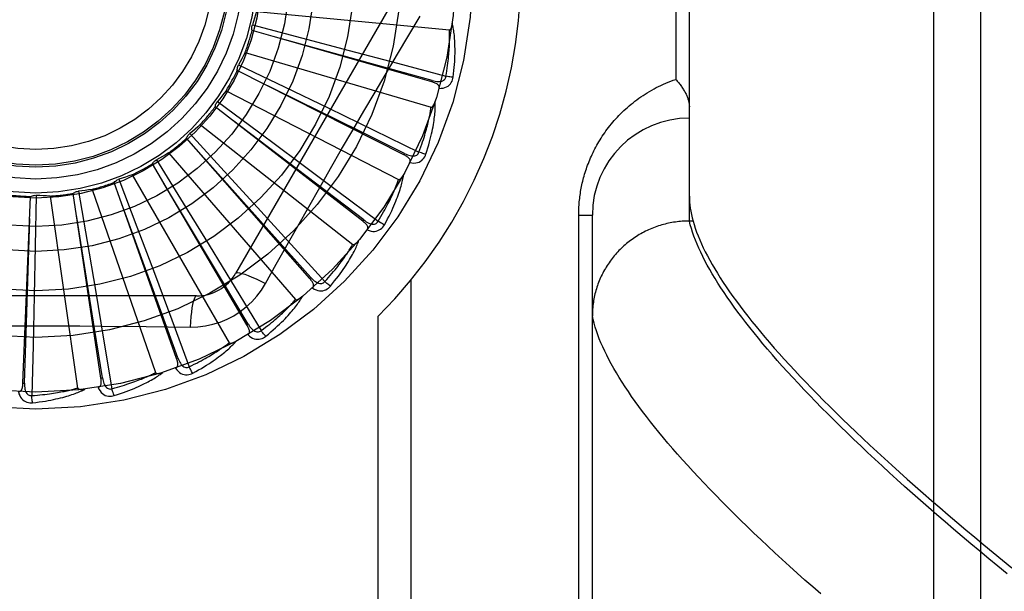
# Model space of a CAD drawing. Header units: inches. Extents: x 0 to 243, y 0 to 157.
# Tile 184 of 256: x 101.51 to 102.145, y 87.048 to 87.416. Entities that reach past the tile are written whole.
import ezdxf

# ---------------------------------------------------------------- set-up
doc = ezdxf.new("R2010")
doc.units = ezdxf.units.IN
doc.header["$LTSCALE"] = 13.357143
doc.header["$MEASUREMENT"] = 0
doc.linetypes.add('HIDDEN', pattern=[0.2, 0.1, -0.1])
doc.layers.add('RIGHTHAND_DOOR_ASSEMBLY', color=7, linetype='CONTINUOUS')

msp = doc.modelspace()

# ---------------------------------------------------------------- linework, layer by layer
at = {"layer": 'RIGHTHAND_DOOR_ASSEMBLY', "color": 8, "linetype": 'HIDDEN'}
for p, q in [((102.09923, 86.88988), (102.09923, 88.00302)), ((102.12923, 87.97363), (102.12923, 86.91927)), ((101.94173, 87.28642), (101.94173, 87.60648)), ((101.93294, 87.5152), (101.93294, 87.3777)), ((101.75287, 87.43187), (101.64943, 87.2527)), ((101.66279, 87.4214), (101.78719, 87.40952)), ((101.77579, 87.37608), (101.66009, 87.40921)), ((101.66023, 87.41288), (101.69195, 87.40453)), ((101.69195, 87.40453), (101.72268, 87.39638)), ((101.65548, 87.39497), (101.77539, 87.35976)), ((101.72268, 87.39638), (101.75377, 87.38806)), ((101.65136, 87.38709), (101.68092, 87.37288)), ((101.75377, 87.38806), (101.78495, 87.37966)), ((101.75786, 87.32908), (101.65052, 87.38351)), ((101.68092, 87.37288), (101.70955, 87.35906)), ((101.77579, 87.37608), (101.77605, 87.377)), ((101.6433, 87.3704), (101.75438, 87.31313)), ((101.73136, 87.28632), (101.63626, 87.36008)), ((101.63776, 87.36344), (101.6641, 87.3439)), ((101.70955, 87.35906), (101.73851, 87.34502)), ((101.62669, 87.34858), (101.72492, 87.27132)), ((101.66441, 87.3385), (101.64747, 87.35136)), ((101.69725, 87.24935), (101.61783, 87.33977)), ((101.61994, 87.34279), (101.6421, 87.31862)), ((101.6641, 87.3439), (101.6896, 87.32491)), ((101.73851, 87.34502), (101.76754, 87.33086)), ((101.73195, 87.28708), (101.66441, 87.3385)), ((101.60625, 87.33029), (101.68809, 87.23584)), ((101.75786, 87.32908), (101.7583, 87.32994)), ((101.65676, 87.21951), (101.59589, 87.32333)), ((101.59853, 87.32589), (101.61572, 87.29796)), ((101.6896, 87.32491), (101.71538, 87.30563)), ((101.58273, 87.3162), (101.64521, 87.20798)), ((101.6421, 87.31862), (101.66355, 87.29514)), ((101.61135, 87.19786), (101.57123, 87.31133)), ((101.5743, 87.31334), (101.5859, 87.28266)), ((101.51247, 87.18199), (101.51739, 87.30224)), ((101.52099, 87.30296), (101.52036, 87.27017)), ((101.52988, 87.30249), (101.54766, 87.17879)), ((101.56267, 87.1852), (101.54474, 87.30421)), ((101.54814, 87.30561), (101.55372, 87.27329)), ((101.55696, 87.30682), (101.59783, 87.18873)), ((101.71538, 87.30563), (101.7412, 87.28624)), ((101.61572, 87.29796), (101.63233, 87.27085)), ((101.66355, 87.29514), (101.68521, 87.27134)), ((101.87044, 87.2902), (101.87923, 87.2902)), ((101.87044, 87.00895), (101.87044, 87.2902)), ((101.87923, 86.94983), (101.87923, 87.2902)), ((101.5859, 87.28266), (101.59708, 87.2529)), ((101.73136, 87.28632), (101.73195, 87.28708)), ((101.94173, 87.28642), (101.94058, 87.28641)), ((101.9441, 87.28642), (101.94173, 87.28642)), ((101.52036, 87.27017), (101.51968, 87.23839)), ((101.55372, 87.27329), (101.55907, 87.24195)), ((101.63233, 87.27085), (101.6491, 87.24338)), ((101.68521, 87.27134), (101.7069, 87.24741)), ((101.66876, 87.24614), (101.67566, 87.25851)), ((101.59708, 87.2529), (101.60834, 87.22275)), ((101.69725, 87.24935), (101.69797, 87.24999)), ((101.76251, 86.97645), (101.76251, 87.24847)), ((101.62417, 87.23812), (101.41728, 87.23812)), ((101.51968, 87.23839), (101.51893, 87.20621)), ((101.55907, 87.24195), (101.56443, 87.21021)), ((101.6491, 87.24338), (101.66587, 87.21578)), ((101.60834, 87.22275), (101.61959, 87.19248)), ((101.65676, 87.21951), (101.65759, 87.21999)), ((101.7413, 86.97645), (101.7413, 87.22508)), ((101.51893, 87.20621), (101.51812, 87.17392)), ((101.56443, 87.21021), (101.56974, 87.17836)), ((101.61135, 87.19786), (101.61226, 87.19818)), ((101.51247, 87.18199), (101.51343, 87.18195)), ((101.56267, 87.1852), (101.56362, 87.18535))]:
    msp.add_line(p, q, dxfattribs=at)
for points in [[(101.66279, 87.4214), (101.66219, 87.41925), (101.66157, 87.41712), (101.66092, 87.41499), (101.66023, 87.41288)], [(101.73925, 87.36954), (101.7537, 87.39402), (101.76092, 87.4062), (101.76822, 87.41841)], [(101.66009, 87.40921), (101.65997, 87.40982), (101.6599, 87.41043), (101.6599, 87.41106), (101.65995, 87.41168), (101.66006, 87.41229), (101.66023, 87.41288)], [(101.78495, 87.37966), (101.78526, 87.38149), (101.78553, 87.38324), (101.78578, 87.38493), (101.786, 87.38654), (101.7862, 87.38809), (101.78638, 87.38958), (101.78653, 87.391), (101.78667, 87.39237), (101.78679, 87.39369), (101.78689, 87.39495), (101.78698, 87.39616), (101.78706, 87.39733), (101.78712, 87.39844), (101.78717, 87.39952), (101.78722, 87.40055), (101.78725, 87.40154), (101.78727, 87.40249), (101.78729, 87.4034), (101.7873, 87.40428), (101.7873, 87.40512), (101.7873, 87.40593), (101.78729, 87.40671), (101.78727, 87.40746), (101.78725, 87.40817), (101.78722, 87.40886), (101.78719, 87.40952)], [(101.78719, 87.40952), (101.78736, 87.40954), (101.78752, 87.4096), (101.78767, 87.4097), (101.7878, 87.40983), (101.78792, 87.40998), (101.78803, 87.41016), (101.78814, 87.41035), (101.78823, 87.41055), (101.78832, 87.41077), (101.78841, 87.411), (101.78849, 87.41124), (101.78856, 87.41148), (101.78863, 87.41174), (101.7887, 87.41201), (101.78877, 87.41229), (101.78883, 87.41258), (101.78888, 87.41289), (101.78894, 87.41321), (101.78898, 87.41354), (101.78903, 87.41389)], [(101.78959, 87.37906), (101.78986, 87.38127), (101.79009, 87.38339), (101.79028, 87.38542), (101.79044, 87.38736), (101.79056, 87.38921), (101.79065, 87.39099), (101.79072, 87.39268), (101.79076, 87.39431), (101.79078, 87.39586), (101.79077, 87.39734), (101.79075, 87.39877), (101.79071, 87.40012), (101.79066, 87.40143), (101.7906, 87.40267), (101.79052, 87.40386), (101.79043, 87.405), (101.79033, 87.40609), (101.79022, 87.40712), (101.7901, 87.40812), (101.78996, 87.40906), (101.78982, 87.40997), (101.78967, 87.41083), (101.78952, 87.41165), (101.78936, 87.41243), (101.7892, 87.41319), (101.78903, 87.4139)], [(101.77605, 87.377), (101.74496, 87.38562), (101.67373, 87.40528)], [(101.65548, 87.39497), (101.65449, 87.39297), (101.65348, 87.39099), (101.65243, 87.38903), (101.65136, 87.38709)], [(101.65052, 87.38351), (101.65052, 87.38413), (101.65057, 87.38474), (101.65069, 87.38536), (101.65086, 87.38596), (101.65108, 87.38654), (101.65136, 87.38709)], [(101.77605, 87.377), (101.77706, 87.37675), (101.77802, 87.37655), (101.77895, 87.37642), (101.77983, 87.37635), (101.78067, 87.37636), (101.78146, 87.37643), (101.78219, 87.37658), (101.78286, 87.37681), (101.78345, 87.37712), (101.78395, 87.37752), (101.78435, 87.378), (101.78465, 87.37853), (101.78486, 87.37909), (101.78496, 87.37967)], [(101.78051, 87.37189), (101.78186, 87.37193), (101.78312, 87.37211), (101.78427, 87.3724), (101.78532, 87.37282), (101.78625, 87.37336), (101.78707, 87.374), (101.78778, 87.37476), (101.78837, 87.37558), (101.78883, 87.37646), (101.78919, 87.37735), (101.78944, 87.37821), (101.78959, 87.37906)], [(101.78959, 87.37906), (101.78897, 87.37911), (101.78827, 87.37918), (101.7875, 87.37928), (101.78669, 87.37939), (101.78583, 87.37952), (101.78495, 87.37966)], [(101.87044, 87.2902), (101.87045, 87.29128), (101.87046, 87.29235), (101.87049, 87.29342), (101.87054, 87.29449), (101.87059, 87.29556), (101.87066, 87.29664), (101.87074, 87.29771), (101.87084, 87.29879), (101.87095, 87.29988), (101.87107, 87.30096), (101.8712, 87.30205), (101.87135, 87.30314), (101.87151, 87.30424), (101.87169, 87.30533), (101.87188, 87.30644), (101.87208, 87.30754), (101.8723, 87.30865), (101.87253, 87.30976), (101.87278, 87.31088), (101.87305, 87.31201), (101.87333, 87.31314), (101.87363, 87.31427), (101.87394, 87.31541), (101.87427, 87.31655), (101.87462, 87.3177), (101.87499, 87.31886), (101.87538, 87.32002), (101.87578, 87.32118), (101.8762, 87.32235), (101.87665, 87.32351), (101.87711, 87.32469), (101.87759, 87.32586), (101.87809, 87.32703), (101.87861, 87.3282), (101.87914, 87.32937), (101.8797, 87.33054), (101.88028, 87.33171), (101.88087, 87.33288), (101.88149, 87.33405), (101.88213, 87.33521), (101.88279, 87.33637), (101.88347, 87.33753), (101.88417, 87.33869), (101.88489, 87.33985), (101.88564, 87.341), (101.8864, 87.34215), (101.88719, 87.34329), (101.88801, 87.34443), (101.88884, 87.34557), (101.8897, 87.3467), (101.89058, 87.34782), (101.89148, 87.34894), (101.89241, 87.35005), (101.89336, 87.35116), (101.89434, 87.35225), (101.89534, 87.35334), (101.89636, 87.35442), (101.89741, 87.35549), (101.89849, 87.35655), (101.89958, 87.3576), (101.90071, 87.35863), (101.90185, 87.35966), (101.90302, 87.36067), (101.90422, 87.36167), (101.90544, 87.36266), (101.90668, 87.36363), (101.90795, 87.36458), (101.90924, 87.36552), (101.91056, 87.36644), (101.9119, 87.36735), (101.91327, 87.36823), (101.91465, 87.3691), (101.91606, 87.36994), (101.91749, 87.37077), (101.91895, 87.37157), (101.92042, 87.37235), (101.92192, 87.37311), (101.92344, 87.37384), (101.92497, 87.37455), (101.92653, 87.37523), (101.92811, 87.37589), (101.9297, 87.37652), (101.93131, 87.37712), (101.93294, 87.3777)], [(101.93294, 87.3777), (101.93344, 87.37714), (101.93392, 87.37657), (101.9344, 87.37601), (101.93486, 87.37544), (101.93531, 87.37487), (101.93574, 87.37431), (101.93616, 87.37374), (101.93657, 87.37317), (101.93697, 87.3726), (101.93734, 87.37204), (101.93771, 87.37147), (101.93806, 87.37091), (101.93839, 87.37036), (101.93871, 87.3698), (101.93901, 87.36925), (101.9393, 87.3687), (101.93957, 87.36816), (101.93982, 87.36763), (101.94006, 87.3671), (101.94028, 87.36657), (101.94048, 87.36606), (101.94067, 87.36555), (101.94084, 87.36504), (101.941, 87.36455), (101.94114, 87.36406), (101.94127, 87.36358), (101.94138, 87.36312), (101.94147, 87.36266), (101.94155, 87.3622), (101.94161, 87.36176), (101.94166, 87.36133), (101.9417, 87.36091), (101.94172, 87.3605), (101.94173, 87.3601)], [(101.7583, 87.32994), (101.72939, 87.34428), (101.66318, 87.37707)], [(101.78051, 87.37188), (101.78059, 87.37234), (101.78058, 87.37277), (101.78049, 87.37318), (101.78031, 87.37357), (101.78007, 87.37391), (101.77976, 87.37423), (101.7794, 87.37453), (101.77899, 87.3748), (101.77853, 87.37505), (101.77804, 87.37528), (101.77751, 87.3755), (101.77696, 87.37571), (101.77639, 87.3759), (101.77579, 87.37608)], [(101.6433, 87.3704), (101.64195, 87.36862), (101.64058, 87.36687), (101.63918, 87.36514), (101.63776, 87.36344)], [(101.67566, 87.25851), (101.68956, 87.2832), (101.69655, 87.29558), (101.70359, 87.30794), (101.71064, 87.3203), (101.71775, 87.33264), (101.72488, 87.34497), (101.73205, 87.35726), (101.73925, 87.36954)], [(101.63626, 87.36008), (101.63638, 87.36069), (101.63655, 87.36128), (101.63678, 87.36187), (101.63706, 87.36243), (101.63739, 87.36295), (101.63776, 87.36344)], [(101.76754, 87.33086), (101.76818, 87.3326), (101.76879, 87.33427), (101.76935, 87.33588), (101.76987, 87.33742), (101.77036, 87.3389), (101.77081, 87.34033), (101.77123, 87.3417), (101.77163, 87.34302), (101.77199, 87.34429), (101.77234, 87.34551), (101.77265, 87.34668), (101.77295, 87.34781), (101.77322, 87.3489), (101.77348, 87.34994), (101.77371, 87.35094), (101.77393, 87.35191), (101.77414, 87.35284), (101.77433, 87.35373), (101.7745, 87.35459), (101.77466, 87.35542), (101.77481, 87.35622), (101.77495, 87.35698), (101.77507, 87.35772), (101.77519, 87.35843), (101.77529, 87.35911), (101.77539, 87.35976)], [(101.77197, 87.32939), (101.77266, 87.33151), (101.77329, 87.33355), (101.77386, 87.33551), (101.77438, 87.33738), (101.77485, 87.33918), (101.77528, 87.3409), (101.77567, 87.34256), (101.77601, 87.34415), (101.77632, 87.34567), (101.7766, 87.34713), (101.77685, 87.34852), (101.77707, 87.34987), (101.77726, 87.35115), (101.77743, 87.35239), (101.77758, 87.35357), (101.77771, 87.3547), (101.77782, 87.35579), (101.77791, 87.35683), (101.77797, 87.35783), (101.77802, 87.35879), (101.77805, 87.3597), (101.77807, 87.36057), (101.77808, 87.36141), (101.77807, 87.36221), (101.77805, 87.36298), (101.77802, 87.36371)], [(101.77539, 87.35976), (101.77556, 87.35975), (101.77572, 87.35977), (101.77589, 87.35984), (101.77604, 87.35995), (101.77619, 87.36008), (101.77634, 87.36023), (101.77647, 87.36039), (101.7766, 87.36057), (101.77673, 87.36077), (101.77686, 87.36098), (101.77698, 87.3612), (101.77711, 87.36143), (101.77723, 87.36167), (101.77734, 87.36192), (101.77746, 87.36218), (101.77757, 87.36246), (101.77769, 87.36275), (101.7778, 87.36305), (101.7779, 87.36334), (101.77799, 87.36362)], [(101.62669, 87.34858), (101.62503, 87.34709), (101.62336, 87.34563), (101.62166, 87.34419), (101.61994, 87.34279)], [(101.61783, 87.33977), (101.61806, 87.34035), (101.61834, 87.3409), (101.61867, 87.34143), (101.61906, 87.34193), (101.61948, 87.34238), (101.61994, 87.34279)], [(101.60625, 87.33029), (101.60434, 87.32914), (101.60242, 87.32803), (101.60048, 87.32694), (101.59853, 87.32589)], [(101.69797, 87.24999), (101.67647, 87.27405), (101.62719, 87.32909)], [(101.7617, 87.32407), (101.76187, 87.3245), (101.76194, 87.32492), (101.76193, 87.32535), (101.76183, 87.32576), (101.76165, 87.32614), (101.76142, 87.32651), (101.76111, 87.32687), (101.76076, 87.32722), (101.76036, 87.32755), (101.75992, 87.32787), (101.75945, 87.32819), (101.75894, 87.32849), (101.75842, 87.32879), (101.75786, 87.32908)], [(101.7583, 87.32994), (101.75924, 87.3295), (101.76014, 87.32912), (101.76103, 87.32882), (101.76188, 87.32858), (101.7627, 87.32843), (101.76349, 87.32835), (101.76425, 87.32836), (101.76495, 87.32846), (101.76558, 87.32865), (101.76615, 87.32895), (101.76663, 87.32934), (101.76703, 87.32981), (101.76733, 87.33032), (101.76754, 87.33087)], [(101.7617, 87.32407), (101.76304, 87.32386), (101.7643, 87.32379), (101.76549, 87.32386), (101.7666, 87.32408), (101.76762, 87.32443), (101.76855, 87.32491), (101.76939, 87.32551), (101.77012, 87.32621), (101.77074, 87.32698), (101.77126, 87.32779), (101.77167, 87.32859), (101.77197, 87.32939)], [(101.77197, 87.32939), (101.77138, 87.32956), (101.7707, 87.32977), (101.76997, 87.33), (101.76919, 87.33027), (101.76837, 87.33056), (101.76754, 87.33086)], [(101.59589, 87.32333), (101.59622, 87.32385), (101.5966, 87.32434), (101.59703, 87.3248), (101.5975, 87.32521), (101.598, 87.32557), (101.59853, 87.32589)], [(101.58273, 87.3162), (101.58063, 87.31544), (101.57853, 87.31471), (101.57642, 87.31401), (101.5743, 87.31334)], [(101.74528, 87.28396), (101.74635, 87.28591), (101.74736, 87.2878), (101.74829, 87.28961), (101.74915, 87.29135), (101.74996, 87.29303), (101.7507, 87.29464), (101.7514, 87.29619), (101.75204, 87.29768), (101.75263, 87.29912), (101.75318, 87.3005), (101.75369, 87.30182), (101.75416, 87.3031), (101.75459, 87.30433), (101.75499, 87.3055), (101.75537, 87.30664), (101.75571, 87.30773), (101.75602, 87.30877), (101.7563, 87.30978), (101.75655, 87.31075), (101.75678, 87.31168), (101.75699, 87.31257), (101.75717, 87.31342), (101.75733, 87.31424), (101.75748, 87.31503), (101.7576, 87.31579), (101.75771, 87.31651)], [(101.75438, 87.31313), (101.75454, 87.31309), (101.75471, 87.31308), (101.75488, 87.31312), (101.75506, 87.31319), (101.75523, 87.31329), (101.7554, 87.31341), (101.75556, 87.31355), (101.75573, 87.3137), (101.75589, 87.31387), (101.75606, 87.31405), (101.75622, 87.31424), (101.75638, 87.31444), (101.75654, 87.31466), (101.75671, 87.31488), (101.75687, 87.31512), (101.75704, 87.31537), (101.7572, 87.31563), (101.75737, 87.31591), (101.75754, 87.3162), (101.75771, 87.3165)], [(101.57123, 87.31133), (101.57165, 87.31178), (101.57212, 87.31219), (101.57263, 87.31255), (101.57317, 87.31287), (101.57372, 87.31313), (101.5743, 87.31334)], [(101.65759, 87.21999), (101.64103, 87.24769), (101.60305, 87.31107)], [(101.7412, 87.28624), (101.74216, 87.28783), (101.74307, 87.28935), (101.74393, 87.29082), (101.74473, 87.29224), (101.74549, 87.2936), (101.74621, 87.29492), (101.74688, 87.29619), (101.74752, 87.29741), (101.74812, 87.29858), (101.74869, 87.29972), (101.74922, 87.30081), (101.74972, 87.30186), (101.7502, 87.30287), (101.75064, 87.30385), (101.75107, 87.30479), (101.75147, 87.3057), (101.75184, 87.30657), (101.7522, 87.30741), (101.75253, 87.30823), (101.75285, 87.30901), (101.75314, 87.30976), (101.75342, 87.31049), (101.75369, 87.31119), (101.75393, 87.31186), (101.75416, 87.31251), (101.75438, 87.31313)], [(101.51739, 87.30224), (101.51795, 87.3025), (101.51854, 87.3027), (101.51914, 87.30286), (101.51976, 87.30295), (101.52038, 87.30299), (101.52099, 87.30296)], [(101.52988, 87.30249), (101.52765, 87.30256), (101.52543, 87.30266), (101.52321, 87.30279), (101.52099, 87.30296)], [(101.54474, 87.30421), (101.54524, 87.30458), (101.54578, 87.30489), (101.54635, 87.30515), (101.54694, 87.30536), (101.54754, 87.30551), (101.54814, 87.30561)], [(101.55696, 87.30682), (101.55476, 87.30647), (101.55255, 87.30615), (101.55035, 87.30586), (101.54814, 87.30561)], [(101.94173, 87.3024), (101.94176, 87.30053), (101.94187, 87.29862), (101.94206, 87.29668), (101.94232, 87.2947), (101.94265, 87.29268), (101.94306, 87.29063), (101.94354, 87.28855), (101.9441, 87.28642)], [(101.61226, 87.19818), (101.60124, 87.22851), (101.57594, 87.29793)], [(101.56362, 87.18535), (101.55854, 87.21721), (101.54684, 87.29017)], [(101.51343, 87.18195), (101.51447, 87.2142), (101.51679, 87.28805)], [(101.73418, 87.28067), (101.73443, 87.28107), (101.73459, 87.28147), (101.73465, 87.28189), (101.73463, 87.28231), (101.73453, 87.28272), (101.73437, 87.28313), (101.73414, 87.28354), (101.73386, 87.28395), (101.73353, 87.28435), (101.73316, 87.28475), (101.73275, 87.28515), (101.73231, 87.28554), (101.73185, 87.28593), (101.73136, 87.28632)], [(101.73195, 87.28708), (101.73279, 87.28647), (101.73361, 87.28593), (101.73442, 87.28546), (101.73521, 87.28508), (101.73599, 87.28477), (101.73676, 87.28454), (101.7375, 87.28441), (101.7382, 87.28437), (101.73886, 87.28444), (101.73947, 87.28463), (101.74002, 87.28492), (101.7405, 87.2853), (101.7409, 87.28574), (101.74121, 87.28625)], [(101.73419, 87.28068), (101.73546, 87.28022), (101.73669, 87.27991), (101.73787, 87.27976), (101.739, 87.27976), (101.74007, 87.27991), (101.74107, 87.2802), (101.742, 87.28064), (101.74286, 87.28119), (101.74362, 87.28183), (101.74428, 87.28252), (101.74483, 87.28323), (101.74528, 87.28396)], [(101.74528, 87.28396), (101.74473, 87.28424), (101.7441, 87.28457), (101.74343, 87.28494), (101.74271, 87.28535), (101.74196, 87.28579), (101.74121, 87.28624)], [(101.94058, 87.28641), (101.93946, 87.28638), (101.93833, 87.28633), (101.9372, 87.28626), (101.93608, 87.28617), (101.93496, 87.28606), (101.93384, 87.28593), (101.93272, 87.28578), (101.9316, 87.28562), (101.93049, 87.28543), (101.92938, 87.28522), (101.92828, 87.28499), (101.92718, 87.28474), (101.92608, 87.28448), (101.92499, 87.28419), (101.92391, 87.28388), (101.92283, 87.28356), (101.92176, 87.28322), (101.92069, 87.28285), (101.91963, 87.28247), (101.91858, 87.28207), (101.91754, 87.28165), (101.9165, 87.28122), (101.91547, 87.28076), (101.91445, 87.28029), (101.91344, 87.2798), (101.91244, 87.27929), (101.91145, 87.27876), (101.91047, 87.27822), (101.9095, 87.27766), (101.90853, 87.27708), (101.90758, 87.27649), (101.90664, 87.27587), (101.90572, 87.27525), (101.9048, 87.2746), (101.9039, 87.27394), (101.903, 87.27326), (101.90212, 87.27257), (101.90126, 87.27186), (101.90041, 87.27114), (101.89957, 87.2704), (101.89874, 87.26965), (101.89793, 87.26888), (101.89713, 87.2681), (101.89635, 87.26731), (101.89558, 87.2665), (101.89482, 87.26568), (101.89409, 87.26484), (101.89336, 87.26399), (101.89266, 87.26313), (101.89197, 87.26226), (101.89129, 87.26137), (101.89063, 87.26047), (101.88999, 87.25956), (101.88937, 87.25864), (101.88876, 87.25771), (101.88817, 87.25677), (101.8876, 87.25582), (101.88704, 87.25486), (101.8865, 87.25389), (101.88598, 87.25291), (101.88548, 87.25192), (101.885, 87.25092), (101.88454, 87.24991), (101.88409, 87.2489), (101.88366, 87.24787), (101.88326, 87.24684), (101.88287, 87.24581), (101.8825, 87.24476), (101.88215, 87.24371), (101.88181, 87.24266), (101.8815, 87.2416), (101.88121, 87.24053), (101.88094, 87.23946), (101.88069, 87.23838), (101.88045, 87.2373), (101.88024, 87.23621), (101.88005, 87.23512), (101.87988, 87.23403), (101.87972, 87.23294), (101.87959, 87.23184), (101.87948, 87.23074), (101.87939, 87.22964), (101.87932, 87.22854), (101.87927, 87.22743), (101.87924, 87.22633), (101.87923, 87.22523)], [(101.94382, 87.2792), (101.94303, 87.28165), (101.94234, 87.28406), (101.94173, 87.28642)], [(101.9441, 87.28642), (101.94478, 87.28409), (101.94555, 87.28172), (101.94641, 87.2793), (101.94735, 87.27684), (101.94838, 87.27433), (101.9495, 87.27178), (101.95071, 87.26919), (101.952, 87.26655), (101.95338, 87.26388), (101.95485, 87.26115), (101.95641, 87.25839), (101.95805, 87.25558), (101.95979, 87.25273), (101.96161, 87.24983), (101.96352, 87.24689), (101.96551, 87.2439), (101.9676, 87.24087), (101.96978, 87.23779), (101.97204, 87.23467), (101.97439, 87.23151), (101.97683, 87.2283), (101.97937, 87.22505), (101.98199, 87.22175), (101.9847, 87.21841), (101.9875, 87.21502), (101.99039, 87.21158), (101.99337, 87.20811), (101.99644, 87.20458), (101.99961, 87.20101), (102.00286, 87.1974), (102.0062, 87.19374), (102.00964, 87.19003), (102.01316, 87.18628), (102.01678, 87.18249), (102.02049, 87.17865), (102.02429, 87.17476), (102.02818, 87.17083), (102.03216, 87.16685), (102.03624, 87.16283), (102.04041, 87.15876), (102.04467, 87.15464), (102.04902, 87.15048), (102.05347, 87.14628), (102.05801, 87.14203), (102.06264, 87.13773), (102.06737, 87.13339), (102.07219, 87.12901), (102.0771, 87.12457), (102.08211, 87.1201), (102.08721, 87.11558), (102.0924, 87.11101), (102.09769, 87.1064), (102.10307, 87.10175), (102.10855, 87.09705), (102.11412, 87.0923), (102.11978, 87.08751), (102.12554, 87.08268), (102.1314, 87.07781), (102.13735, 87.07289), (102.1434, 87.06793), (102.14954, 87.06292)], [(102.14645, 87.05901), (102.14048, 87.0639), (102.13459, 87.06876), (102.12878, 87.07358), (102.12306, 87.07837), (102.11743, 87.08312), (102.11188, 87.08784), (102.10642, 87.09252), (102.10104, 87.09716), (102.09575, 87.10176), (102.09055, 87.10633), (102.08544, 87.11086), (102.08041, 87.11535), (102.07547, 87.1198), (102.07062, 87.12421), (102.06585, 87.12858), (102.06118, 87.13291), (102.05659, 87.1372), (102.05209, 87.14145), (102.04767, 87.14566), (102.04335, 87.14983), (102.03911, 87.15396), (102.03497, 87.15805), (102.03091, 87.1621), (102.02694, 87.1661), (102.02305, 87.17006), (102.01926, 87.17398), (102.01556, 87.17786), (102.01194, 87.1817), (102.00841, 87.18549), (102.00497, 87.18924), (102.00162, 87.19295), (101.99836, 87.19662), (101.99519, 87.20024), (101.99211, 87.20382), (101.98911, 87.20736), (101.98621, 87.21085), (101.98339, 87.2143), (101.98066, 87.21771), (101.97802, 87.22107), (101.97547, 87.22439), (101.97301, 87.22767), (101.97064, 87.2309), (101.96835, 87.23409), (101.96616, 87.23724), (101.96405, 87.24034), (101.96203, 87.2434), (101.9601, 87.24642), (101.95826, 87.24939), (101.9565, 87.25232), (101.95484, 87.2552), (101.95326, 87.25804), (101.95177, 87.26084), (101.95037, 87.26359), (101.94906, 87.2663), (101.94784, 87.26897), (101.9467, 87.27159), (101.94565, 87.27417), (101.94469, 87.27671), (101.94382, 87.2792)], [(101.7069, 87.24741), (101.70814, 87.24878), (101.70932, 87.25011), (101.71044, 87.25139), (101.7115, 87.25263), (101.71251, 87.25383), (101.71346, 87.25498), (101.71436, 87.2561), (101.71522, 87.25718), (101.71603, 87.25822), (101.7168, 87.25923), (101.71753, 87.2602), (101.71822, 87.26114), (101.71888, 87.26204), (101.7195, 87.26292), (101.7201, 87.26376), (101.72066, 87.26457), (101.72119, 87.26536), (101.7217, 87.26612), (101.72219, 87.26685), (101.72264, 87.26756), (101.72308, 87.26825), (101.72349, 87.26891), (101.72388, 87.26954), (101.72425, 87.27016), (101.72459, 87.27075), (101.72492, 87.27132)], [(101.71047, 87.2444), (101.7119, 87.24611), (101.71324, 87.24777), (101.71449, 87.24937), (101.71567, 87.25092), (101.71678, 87.25242), (101.71782, 87.25386), (101.71879, 87.25525), (101.7197, 87.25659), (101.72056, 87.25789), (101.72136, 87.25914), (101.72211, 87.26035), (101.72281, 87.26151), (101.72347, 87.26263), (101.72409, 87.26372), (101.72467, 87.26476), (101.72521, 87.26576), (101.72571, 87.26673), (101.72618, 87.26767), (101.72661, 87.26857), (101.72701, 87.26944), (101.72738, 87.27027), (101.72772, 87.27108), (101.72804, 87.27185), (101.72833, 87.2726), (101.7286, 87.27332), (101.72884, 87.27401)], [(101.72492, 87.27132), (101.72508, 87.27125), (101.72524, 87.27121), (101.72542, 87.27121), (101.7256, 87.27125), (101.72579, 87.27132), (101.72598, 87.2714), (101.72617, 87.27151), (101.72636, 87.27162), (101.72655, 87.27176), (101.72675, 87.2719), (101.72694, 87.27206), (101.72714, 87.27223), (101.72734, 87.27241), (101.72754, 87.2726), (101.72775, 87.2728), (101.72796, 87.27301), (101.72817, 87.27324), (101.72839, 87.27348), (101.72859, 87.27371), (101.72878, 87.27393)], [(101.64943, 87.2527), (101.64989, 87.25304), (101.65073, 87.25314), (101.65192, 87.25302), (101.65345, 87.25267), (101.65532, 87.2521), (101.65751, 87.25131), (101.65998, 87.25031), (101.66271, 87.2491), (101.66566, 87.24769), (101.66876, 87.24614)], [(101.62018, 87.2181), (101.62512, 87.21825), (101.62999, 87.21883), (101.63477, 87.21985), (101.63944, 87.22128), (101.64397, 87.22314), (101.64832, 87.22539), (101.65245, 87.22803), (101.65633, 87.23102), (101.65992, 87.23435), (101.6632, 87.23799), (101.66615, 87.24193), (101.66876, 87.24614)], [(101.69895, 87.24327), (101.69927, 87.24361), (101.6995, 87.24398), (101.69964, 87.24437), (101.6997, 87.24479), (101.69968, 87.24522), (101.6996, 87.24565), (101.69945, 87.2461), (101.69925, 87.24655), (101.699, 87.24701), (101.69872, 87.24747), (101.69839, 87.24794), (101.69804, 87.2484), (101.69766, 87.24888), (101.69725, 87.24935)], [(101.69798, 87.24999), (101.69868, 87.24923), (101.69939, 87.24854), (101.70009, 87.24793), (101.7008, 87.2474), (101.70151, 87.24695), (101.70221, 87.24659), (101.70291, 87.24631), (101.7036, 87.24614), (101.70426, 87.24609), (101.7049, 87.24615), (101.70549, 87.24634), (101.70603, 87.24662), (101.70651, 87.24698), (101.7069, 87.24742)], [(101.69896, 87.24328), (101.70012, 87.24258), (101.70127, 87.24205), (101.7024, 87.24167), (101.70351, 87.24146), (101.70458, 87.24141), (101.70562, 87.24151), (101.70663, 87.24176), (101.70757, 87.24213), (101.70843, 87.24262), (101.70921, 87.24318), (101.70989, 87.24377), (101.71047, 87.2444)], [(101.71047, 87.2444), (101.70998, 87.24478), (101.70943, 87.24522), (101.70884, 87.24571), (101.70821, 87.24625), (101.70756, 87.24682), (101.7069, 87.24741)], [(101.62417, 87.23812), (101.62364, 87.23789), (101.62313, 87.23721), (101.62264, 87.23611), (101.62218, 87.23462), (101.62174, 87.23271), (101.62133, 87.23043), (101.62096, 87.22778), (101.62065, 87.22481), (101.62038, 87.22155), (101.62018, 87.21809)], [(101.66587, 87.21578), (101.66735, 87.21689), (101.66876, 87.21797), (101.6701, 87.21901), (101.67137, 87.22003), (101.67259, 87.22101), (101.67374, 87.22197), (101.67484, 87.22289), (101.67588, 87.22379), (101.67687, 87.22466), (101.67782, 87.2255), (101.67872, 87.22632), (101.67958, 87.22711), (101.6804, 87.22787), (101.68118, 87.22861), (101.68192, 87.22933), (101.68263, 87.23002), (101.6833, 87.23069), (101.68394, 87.23134), (101.68456, 87.23197), (101.68514, 87.23258), (101.68569, 87.23317), (101.68622, 87.23374), (101.68673, 87.23429), (101.6872, 87.23483), (101.68766, 87.23534), (101.68809, 87.23584)], [(101.6688, 87.21214), (101.67053, 87.21355), (101.67216, 87.21493), (101.67369, 87.21627), (101.67515, 87.21756), (101.67652, 87.21882), (101.67781, 87.22004), (101.67903, 87.22122), (101.68018, 87.22237), (101.68126, 87.22348), (101.68228, 87.22456), (101.68325, 87.2256), (101.68416, 87.22661), (101.68502, 87.22759), (101.68583, 87.22853), (101.68659, 87.22945), (101.68732, 87.23033), (101.68799, 87.23119), (101.68863, 87.23202), (101.68923, 87.23282), (101.68978, 87.2336), (101.6903, 87.23435), (101.69079, 87.23507), (101.69125, 87.23577), (101.69167, 87.23645), (101.69207, 87.23711), (101.69244, 87.23774)], [(101.68809, 87.23584), (101.68823, 87.23574), (101.68838, 87.23567), (101.68856, 87.23564), (101.68874, 87.23564), (101.68894, 87.23567), (101.68914, 87.23572), (101.68935, 87.23579), (101.68956, 87.23587), (101.68977, 87.23596), (101.68999, 87.23607), (101.69021, 87.23619), (101.69044, 87.23632), (101.69067, 87.23645), (101.69091, 87.2366), (101.69114, 87.23676), (101.69139, 87.23693), (101.69164, 87.23711), (101.6919, 87.23731), (101.69217, 87.23751), (101.69244, 87.23774)], [(101.91404, 87.16042), (101.91154, 87.16372), (101.90912, 87.16698), (101.9068, 87.17019), (101.90456, 87.17336), (101.90242, 87.17648), (101.90037, 87.17956), (101.8984, 87.1826), (101.89653, 87.18559), (101.89475, 87.18854), (101.89306, 87.19144), (101.89145, 87.1943), (101.88994, 87.19712), (101.88852, 87.19989), (101.88719, 87.20262), (101.88595, 87.20531), (101.88479, 87.20795), (101.88373, 87.21055), (101.88276, 87.2131), (101.88187, 87.21561), (101.88108, 87.21808), (101.88037, 87.22051), (101.87975, 87.22289), (101.87923, 87.22523)], [(101.43544, 87.2183), (101.46377, 87.21861), (101.47798, 87.21874), (101.49221, 87.21883), (101.50644, 87.2189), (101.52068, 87.21892), (101.53492, 87.2189), (101.54915, 87.21884), (101.56339, 87.21875)], [(101.65728, 87.21322), (101.65766, 87.21349), (101.65795, 87.2138), (101.65816, 87.21417), (101.6583, 87.21457), (101.65837, 87.21499), (101.65837, 87.21543), (101.65831, 87.21589), (101.65819, 87.21637), (101.65804, 87.21687), (101.65784, 87.21738), (101.65761, 87.2179), (101.65735, 87.21843), (101.65707, 87.21896), (101.65676, 87.21951)], [(101.65759, 87.21999), (101.65814, 87.21911), (101.6587, 87.21831), (101.65928, 87.21757), (101.65987, 87.21692), (101.66048, 87.21634), (101.66111, 87.21585), (101.66174, 87.21545), (101.66239, 87.21515), (101.66303, 87.21498), (101.66366, 87.21492), (101.66428, 87.21499), (101.66487, 87.21516), (101.6654, 87.21543), (101.66587, 87.21578)], [(101.56339, 87.21875), (101.59181, 87.21847), (101.60596, 87.2183), (101.62018, 87.2181)], [(101.65728, 87.21322), (101.6583, 87.21231), (101.65932, 87.21157), (101.66036, 87.21099), (101.66141, 87.21057), (101.66246, 87.21032), (101.6635, 87.21022), (101.66453, 87.21028), (101.66553, 87.21047), (101.66647, 87.21078), (101.66734, 87.21118), (101.66811, 87.21163), (101.6688, 87.21214)], [(101.6688, 87.21214), (101.66839, 87.2126), (101.66794, 87.21314), (101.66745, 87.21374), (101.66693, 87.21438), (101.6664, 87.21507), (101.66587, 87.21578)], [(101.61959, 87.19248), (101.62125, 87.19329), (101.62284, 87.19408), (101.62436, 87.19485), (101.6258, 87.19561), (101.62718, 87.19635), (101.62849, 87.19707), (101.62974, 87.19777), (101.63094, 87.19845), (101.63208, 87.19912), (101.63317, 87.19977), (101.63421, 87.2004), (101.6352, 87.20101), (101.63615, 87.20161), (101.63705, 87.20219), (101.63792, 87.20275), (101.63874, 87.20329), (101.63953, 87.20383), (101.64028, 87.20434), (101.64101, 87.20484), (101.64169, 87.20533), (101.64235, 87.2058), (101.64298, 87.20626), (101.64357, 87.20671), (101.64415, 87.20715), (101.64469, 87.20757), (101.64521, 87.20798)], [(101.62178, 87.18835), (101.62374, 87.18941), (101.62561, 87.19046), (101.62737, 87.19148), (101.62904, 87.19247), (101.63062, 87.19345), (101.63212, 87.1944), (101.63354, 87.19533), (101.63489, 87.19624), (101.63616, 87.19713), (101.63737, 87.19799), (101.63851, 87.19883), (101.6396, 87.19965), (101.64063, 87.20045), (101.6416, 87.20122), (101.64253, 87.20198), (101.6434, 87.20271), (101.64423, 87.20342), (101.64501, 87.20412), (101.64575, 87.20479), (101.64644, 87.20545), (101.6471, 87.20609), (101.64771, 87.20671), (101.6483, 87.20731), (101.64884, 87.20789), (101.64936, 87.20846), (101.64984, 87.20902)], [(101.64521, 87.20798), (101.64532, 87.20785), (101.64546, 87.20775), (101.64563, 87.20769), (101.64581, 87.20766), (101.64601, 87.20765), (101.64622, 87.20766), (101.64643, 87.20768), (101.64665, 87.20772), (101.64688, 87.20777), (101.64712, 87.20784), (101.64736, 87.20791), (101.64761, 87.20799), (101.64786, 87.20809), (101.64812, 87.20819), (101.64838, 87.2083), (101.64865, 87.20842), (101.64894, 87.20855), (101.64923, 87.20869), (101.64953, 87.20884), (101.64983, 87.20901)], [(101.61067, 87.19159), (101.61109, 87.19178), (101.61144, 87.19204), (101.61172, 87.19235), (101.61193, 87.19272), (101.61207, 87.19312), (101.61216, 87.19355), (101.61219, 87.19402), (101.61217, 87.19452), (101.61211, 87.19503), (101.61201, 87.19557), (101.61189, 87.19612), (101.61173, 87.19669), (101.61156, 87.19727), (101.61135, 87.19786)], [(101.61226, 87.19818), (101.61264, 87.19722), (101.61304, 87.19632), (101.61346, 87.19549), (101.61392, 87.19473), (101.61441, 87.19405), (101.61493, 87.19345), (101.61548, 87.19294), (101.61605, 87.19252), (101.61665, 87.19223), (101.61726, 87.19205), (101.61788, 87.192), (101.61849, 87.19206), (101.61906, 87.19222), (101.61959, 87.19248)], [(101.56974, 87.17836), (101.57153, 87.17884), (101.57324, 87.17932), (101.57487, 87.17979), (101.57643, 87.18026), (101.57792, 87.18072), (101.57935, 87.18118), (101.58071, 87.18163), (101.58201, 87.18208), (101.58326, 87.18251), (101.58445, 87.18294), (101.58559, 87.18337), (101.58668, 87.18378), (101.58772, 87.18419), (101.58872, 87.18458), (101.58968, 87.18497), (101.59059, 87.18535), (101.59147, 87.18573), (101.59231, 87.18609), (101.59311, 87.18645), (101.59388, 87.1868), (101.59461, 87.18714), (101.59531, 87.18747), (101.59598, 87.18779), (101.59663, 87.18811), (101.59724, 87.18842), (101.59783, 87.18873)], [(101.57111, 87.17389), (101.57324, 87.17456), (101.57526, 87.17523), (101.57719, 87.1759), (101.57902, 87.17656), (101.58075, 87.17722), (101.58241, 87.17787), (101.58398, 87.17852), (101.58547, 87.17916), (101.58689, 87.17979), (101.58824, 87.18041), (101.58952, 87.18102), (101.59074, 87.18162), (101.59191, 87.1822), (101.59301, 87.18278), (101.59406, 87.18334), (101.59506, 87.1839), (101.59601, 87.18444), (101.59691, 87.18497), (101.59776, 87.1855), (101.59856, 87.18601), (101.59933, 87.18652), (101.60005, 87.18701), (101.60073, 87.18749), (101.60138, 87.18796), (101.60199, 87.18842), (101.60257, 87.18887)], [(101.59783, 87.18873), (101.59792, 87.18858), (101.59803, 87.18846), (101.59818, 87.18836), (101.59836, 87.1883), (101.59855, 87.18825), (101.59876, 87.18822), (101.59897, 87.18821), (101.5992, 87.1882), (101.59943, 87.18821), (101.59968, 87.18823), (101.59993, 87.18826), (101.60018, 87.18829), (101.60045, 87.18833), (101.60072, 87.18838), (101.601, 87.18844), (101.60129, 87.18851), (101.6016, 87.18859), (101.60191, 87.18867), (101.6022, 87.18875), (101.60248, 87.18884)], [(101.61068, 87.19159), (101.6115, 87.19051), (101.61237, 87.18959), (101.61328, 87.18882), (101.61423, 87.18821), (101.61521, 87.18776), (101.61621, 87.18747), (101.61723, 87.18733), (101.61825, 87.18733), (101.61923, 87.18746), (101.62016, 87.18768), (101.62101, 87.18798), (101.62178, 87.18835)], [(101.62178, 87.18835), (101.62147, 87.18888), (101.62112, 87.1895), (101.62075, 87.19018), (101.62037, 87.19091), (101.61998, 87.19168), (101.61959, 87.19248)], [(101.50951, 87.17641), (101.50997, 87.17644), (101.51039, 87.17655), (101.51076, 87.17674), (101.5111, 87.177), (101.51138, 87.17732), (101.51162, 87.17769), (101.51182, 87.17811), (101.51198, 87.17858), (101.51212, 87.17908), (101.51223, 87.17961), (101.51232, 87.18017), (101.51239, 87.18076), (101.51244, 87.18136), (101.51247, 87.18199)], [(101.51343, 87.18195), (101.51342, 87.18091), (101.51346, 87.17993), (101.51355, 87.179), (101.51369, 87.17813), (101.51389, 87.17731), (101.51415, 87.17656), (101.51447, 87.17588), (101.51485, 87.17528), (101.51529, 87.17479), (101.5158, 87.1744), (101.51635, 87.17412), (101.51694, 87.17395), (101.51753, 87.17388), (101.51812, 87.17392)], [(101.56082, 87.17917), (101.56126, 87.17928), (101.56165, 87.17947), (101.56199, 87.17973), (101.56226, 87.18004), (101.56248, 87.18041), (101.56264, 87.18082), (101.56276, 87.18127), (101.56284, 87.18176), (101.56288, 87.18228), (101.56288, 87.18283), (101.56286, 87.18339), (101.56282, 87.18398), (101.56276, 87.18458), (101.56267, 87.1852)], [(101.56362, 87.18535), (101.56381, 87.18433), (101.56403, 87.18337), (101.56429, 87.18247), (101.5646, 87.18164), (101.56495, 87.18088), (101.56535, 87.1802), (101.56579, 87.17959), (101.56627, 87.17907), (101.5668, 87.17867), (101.56737, 87.17838), (101.56797, 87.17821), (101.56858, 87.17816), (101.56917, 87.1782), (101.56974, 87.17836)], [(101.50951, 87.17641), (101.50988, 87.1751), (101.51034, 87.17393), (101.5109, 87.17288), (101.51155, 87.17196), (101.51229, 87.17118), (101.51312, 87.17053), (101.51402, 87.17002), (101.51496, 87.16964), (101.51592, 87.1694), (101.51687, 87.16926), (101.51776, 87.16922), (101.51862, 87.16928)], [(101.51812, 87.17392), (101.51996, 87.17406), (101.52173, 87.17421), (101.52342, 87.17436), (101.52505, 87.17453), (101.5266, 87.1747), (101.52808, 87.17488), (101.52951, 87.17506), (101.53087, 87.17525), (101.53218, 87.17545), (101.53343, 87.17565), (101.53463, 87.17584), (101.53578, 87.17605), (101.53688, 87.17625), (101.53793, 87.17645), (101.53895, 87.17665), (101.53992, 87.17685), (101.54085, 87.17705), (101.54174, 87.17725), (101.54259, 87.17745), (101.54341, 87.17764), (101.5442, 87.17784), (101.54495, 87.17803), (101.54567, 87.17823), (101.54636, 87.17842), (101.54703, 87.17861), (101.54766, 87.17879)], [(101.51862, 87.16928), (101.52083, 87.16954), (101.52295, 87.16981), (101.52496, 87.17011), (101.52689, 87.17041), (101.52872, 87.17073), (101.53046, 87.17105), (101.53213, 87.17139), (101.53372, 87.17173), (101.53523, 87.17208), (101.53667, 87.17244), (101.53805, 87.17279), (101.53936, 87.17315), (101.54061, 87.17351), (101.5418, 87.17386), (101.54294, 87.17422), (101.54403, 87.17457), (101.54506, 87.17493), (101.54604, 87.17528), (101.54698, 87.17564), (101.54787, 87.17599), (101.54871, 87.17634), (101.54952, 87.17668), (101.55028, 87.17703), (101.551, 87.17737), (101.55169, 87.1777), (101.55235, 87.17804)], [(101.54766, 87.17879), (101.54772, 87.17863), (101.54781, 87.17849), (101.54794, 87.17837), (101.5481, 87.17827), (101.54828, 87.17819), (101.54848, 87.17812), (101.54869, 87.17807), (101.54891, 87.17802), (101.54914, 87.17798), (101.54938, 87.17795), (101.54963, 87.17793), (101.54989, 87.17792), (101.55016, 87.17791), (101.55044, 87.17791), (101.55072, 87.17791), (101.55102, 87.17792), (101.55133, 87.17794), (101.55165, 87.17796), (101.55199, 87.17799), (101.55234, 87.17803)], [(101.56082, 87.17917), (101.56142, 87.17795), (101.5621, 87.17689), (101.56285, 87.17596), (101.56366, 87.17518), (101.56454, 87.17456), (101.56547, 87.17408), (101.56645, 87.17375), (101.56745, 87.17355), (101.56844, 87.17349), (101.56939, 87.17354), (101.57028, 87.17367), (101.57111, 87.17389)], [(101.57111, 87.17389), (101.5709, 87.17447), (101.57068, 87.17514), (101.57045, 87.17588), (101.57021, 87.17667), (101.56997, 87.1775), (101.56974, 87.17836)], [(101.51862, 87.16928), (101.51852, 87.16989), (101.51843, 87.17059), (101.51834, 87.17136), (101.51826, 87.17218), (101.51818, 87.17304), (101.51812, 87.17392)], [(102.0264, 87.04607), (102.02125, 87.05059), (102.01619, 87.05508), (102.01122, 87.05952), (102.00634, 87.06393), (102.00155, 87.06829), (101.99685, 87.07262), (101.99225, 87.0769), (101.98773, 87.08114), (101.98331, 87.08534), (101.97898, 87.0895), (101.97474, 87.09362), (101.97059, 87.09769), (101.96653, 87.10173), (101.96257, 87.10572), (101.9587, 87.10967), (101.95491, 87.11357), (101.95122, 87.11743), (101.94762, 87.12125), (101.94411, 87.12503), (101.9407, 87.12877), (101.93737, 87.13246), (101.93414, 87.13611), (101.93099, 87.13971), (101.92794, 87.14327), (101.92498, 87.14679), (101.92211, 87.15026), (101.91933, 87.15369), (101.91664, 87.15708), (101.91404, 87.16042)]]:
    msp.add_lwpolyline(points, dxfattribs=at)
for radius in [0.28125, 0.27028, 0.235, 0.205, 0.17959, 0.1635, 0.14525, 0.142, 0.133, 0.12525, 0.124, 0.114]:
    msp.add_circle((101.52073, 87.44645), radius, dxfattribs=at)
for centre, radius, start, end in [((101.52073, 87.44645), 0.3125, 314.89708, 45.10292), ((101.52073, 87.44645), 0.14425, 339.09165, 345.03789), ((101.52073, 87.44645), 0.14425, 328.18255, 334.1288), ((101.52073, 87.44645), 0.14425, 317.27346, 323.21971), ((101.94173, 87.2902), 0.0625, 90, 180), ((101.52073, 87.44645), 0.14425, 306.36437, 312.31062), ((101.52073, 87.44645), 0.14425, 295.45528, 301.40153), ((101.52073, 87.44645), 0.14425, 284.54619, 290.49244), ((101.52073, 87.44645), 0.14425, 262.72801, 268.67426), ((101.52073, 87.44645), 0.14425, 273.6371, 279.58335), ((101.62417, 87.26728), 0.02917, 270, 330)]:
    msp.add_arc(centre, radius, start, end, dxfattribs=at)

doc.saveas('drawing.dxf')
